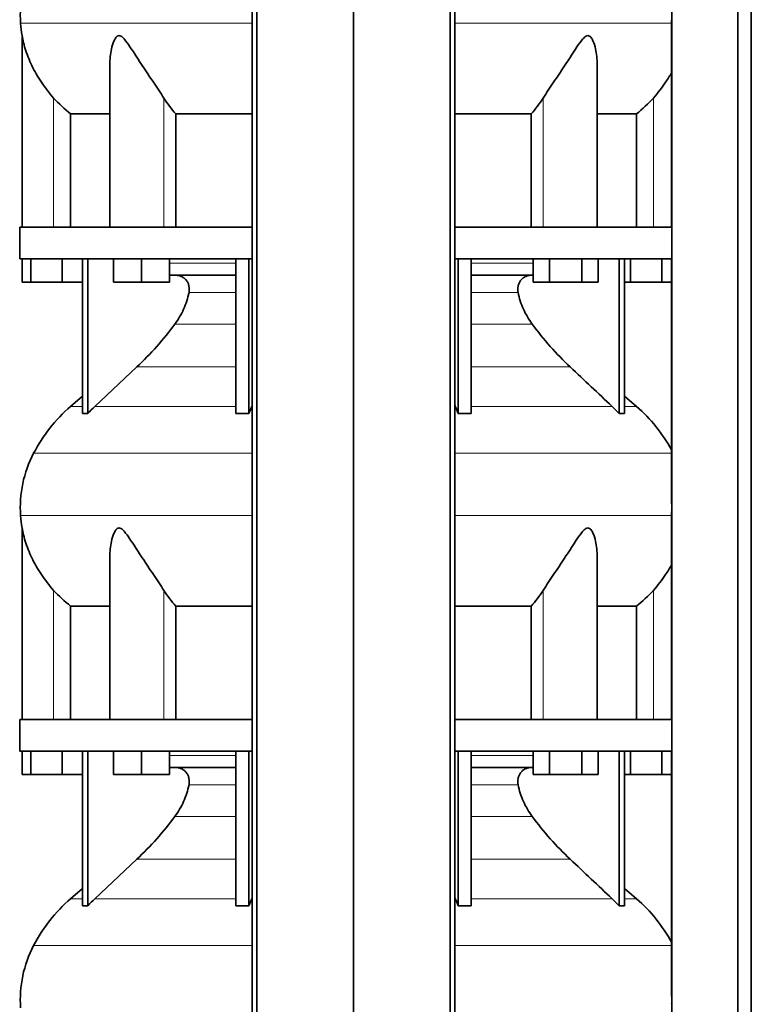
# Model space of a CAD drawing. Header units: millimetres. Extents: x 431 to 1322, y -2196 to 1777.
# Tile 18 of 31: x 438 to 750, y -11 to 409. Entities that reach past the tile are written whole.
import ezdxf

# ---------------------------------------------------------------- set-up
doc = ezdxf.new("R2010")
doc.units = ezdxf.units.MM
doc.layers.add('MID_344-5', color=7, linetype='Continuous')
doc.layers.add('VSI344_DIFFUSORE', color=7, linetype='Continuous')

# ---------------------------------------------------------------- blocks, each defined once
blk = doc.blocks.new('SE')
at = {"layer": 'MID_344-5', "color": 7, "linetype": 'Continuous', "lineweight": 35}
for p, q in [((537.45, 983.32), (537.45, -98.68)), ((539.42, -98.68), (539.42, 983.32)), ((580.65, -98.68), (580.65, 983.32)), ((621.89, -98.68), (621.89, 983.32)), ((623.86, 983.32), (623.86, -98.68)), ((716.52, 983.32), (716.52, -98.68)), ((744.66, -98.68), (744.66, 983.32)), ((750.45, -98.68), (750.45, 983.32)), ((716.45, 408.64), (716.45, 320.32)), ((716.45, 306.82), (716.45, 202.88)), ((716.45, 198.64), (716.45, 110.32)), ((716.45, 96.82), (716.45, -7.12))]:
    blk.add_line(p, q, dxfattribs=at)
at = {"layer": 'VSI344_DIFFUSORE', "color": 4, "linetype": 'Continuous', "lineweight": 9}
for p, q in [((438.52, 407.32), (537.45, 407.32)), ((623.86, 407.32), (716.45, 407.32)), ((452.65, 320.32), (452.65, 375.42)), ((499.69, 320.32), (499.69, 375.42)), ((661.62, 320.32), (661.62, 375.42)), ((708.65, 320.32), (708.65, 375.42)), ((502.14, 305.03), (530.43, 305.03)), ((630.88, 305.03), (657.31, 305.03)), ((530.43, 292.48), (510.43, 292.48)), ((650.88, 292.48), (630.88, 292.48)), ((504.42, 279.02), (530.43, 279.02)), ((630.88, 279.02), (656.89, 279.02)), ((488.16, 260.72), (530.43, 260.72)), ((630.88, 260.72), (673.15, 260.72)), ((464.95, 243.86), (459.86, 243.86)), ((470.24, 243.86), (530.43, 243.86)), ((537.21, 243.86), (537.45, 243.86)), ((623.86, 243.86), (624.09, 243.86)), ((691.07, 243.86), (630.88, 243.86)), ((696.36, 243.86), (701.45, 243.86)), ((537.45, 223.87), (444.08, 223.87)), ((716.45, 223.87), (623.86, 223.87)), ((438.52, 197.32), (537.45, 197.32)), ((623.86, 197.32), (716.45, 197.32)), ((452.65, 110.32), (452.65, 165.42)), ((499.69, 110.32), (499.69, 165.42)), ((661.62, 110.32), (661.62, 165.42)), ((708.65, 110.32), (708.65, 165.42)), ((502.14, 95.03), (530.43, 95.03)), ((630.88, 95.03), (657.31, 95.03)), ((530.43, 82.48), (510.43, 82.48)), ((650.88, 82.48), (630.88, 82.48)), ((504.42, 69.02), (530.43, 69.02)), ((630.88, 69.02), (656.89, 69.02)), ((488.16, 50.72), (530.43, 50.72)), ((630.88, 50.72), (673.15, 50.72)), ((459.86, 33.86), (464.95, 33.86)), ((470.24, 33.86), (530.43, 33.86)), ((537.21, 33.86), (537.45, 33.86)), ((623.86, 33.86), (624.09, 33.86)), ((691.07, 33.86), (630.88, 33.86)), ((701.45, 33.86), (696.36, 33.86)), ((537.45, 13.87), (444.08, 13.87)), ((716.45, 13.87), (623.86, 13.87))]:
    blk.add_line(p, q, dxfattribs=at)
at = {"layer": 'VSI344_DIFFUSORE', "color": 7, "linetype": 'Continuous', "lineweight": 35}
for p, q in [((439.15, 402), (439.15, 320.32)), ((476.64, 389.81), (476.64, 320.32)), ((684.66, 320.32), (684.66, 389.83)), ((459.91, 368.69), (476.64, 368.69)), ((459.91, 320.32), (459.91, 368.69)), ((504.82, 368.69), (537.45, 368.69)), ((504.82, 320.32), (504.82, 368.69)), ((623.86, 368.69), (656.49, 368.69)), ((656.49, 368.69), (656.49, 320.32)), ((684.66, 368.69), (701.4, 368.69)), ((701.4, 368.69), (701.4, 320.32)), ((537.45, 320.32), (438.15, 320.32)), ((438.15, 320.32), (438.15, 306.82)), ((716.51, 320.32), (623.86, 320.32)), ((716.51, 320.32), (716.51, 306.82)), ((537.45, 306.82), (438.15, 306.82)), ((439.27, 296.82), (439.27, 306.82)), ((442.86, 296.82), (442.86, 306.82)), ((456.24, 296.82), (456.24, 306.82)), ((464.95, 240.86), (464.95, 306.82)), ((467.24, 240.86), (467.24, 306.82)), ((478.14, 296.82), (478.14, 306.82)), ((490.14, 296.82), (490.14, 306.82)), ((502.14, 296.82), (502.14, 306.82)), ((530.43, 240.86), (530.43, 306.82)), ((535.97, 240.86), (535.97, 306.82)), ((716.51, 306.82), (623.86, 306.82)), ((625.34, 240.86), (625.34, 306.82)), ((630.88, 240.86), (630.88, 306.82)), ((657.31, 296.82), (657.31, 306.82)), ((664.24, 296.82), (664.24, 306.82)), ((678.09, 296.82), (678.09, 306.82)), ((685.02, 296.82), (685.02, 306.82)), ((694.07, 240.86), (694.07, 306.82)), ((696.36, 240.86), (696.36, 306.82)), ((698.86, 296.82), (698.86, 306.82)), ((712.24, 296.82), (712.24, 306.82)), ((530.43, 299.82), (502.14, 299.82)), ((657.31, 299.82), (630.88, 299.82)), ((442.86, 296.82), (439.27, 296.82)), ((456.24, 296.82), (442.86, 296.82)), ((464.95, 296.82), (456.24, 296.82)), ((490.14, 296.82), (478.14, 296.82)), ((502.14, 296.82), (490.14, 296.82)), ((664.24, 296.82), (657.31, 296.82)), ((678.09, 296.82), (664.24, 296.82)), ((685.02, 296.82), (678.09, 296.82)), ((698.86, 296.82), (696.36, 296.82)), ((712.24, 296.82), (698.86, 296.82)), ((716.45, 296.82), (712.24, 296.82)), ((488.16, 260.72), (470.24, 243.86)), ((464.95, 248.28), (459.86, 243.86)), ((701.45, 243.86), (696.36, 248.28)), ((535.97, 240.86), (537.21, 243.86)), ((691.07, 243.86), (694.07, 240.86)), ((530.43, 240.86), (535.97, 240.86)), ((694.07, 240.86), (696.36, 240.86)), ((439.15, 192), (439.15, 110.32)), ((476.64, 179.81), (476.64, 110.32)), ((684.66, 110.32), (684.66, 179.83)), ((459.91, 158.69), (476.64, 158.69)), ((459.91, 110.32), (459.91, 158.69)), ((504.82, 158.69), (537.45, 158.69)), ((504.82, 110.32), (504.82, 158.69)), ((623.86, 158.69), (656.49, 158.69)), ((656.49, 158.69), (656.49, 110.32)), ((684.66, 158.69), (701.4, 158.69)), ((701.4, 158.69), (701.4, 110.32)), ((537.45, 110.32), (438.15, 110.32)), ((438.15, 110.32), (438.15, 96.82)), ((716.51, 110.32), (623.86, 110.32)), ((716.51, 110.32), (716.51, 96.82)), ((537.45, 96.82), (438.15, 96.82)), ((439.27, 86.82), (439.27, 96.82)), ((442.86, 86.82), (442.86, 96.82)), ((456.24, 86.82), (456.24, 96.82)), ((464.95, 30.86), (464.95, 96.82)), ((467.24, 30.86), (467.24, 96.82)), ((478.14, 86.82), (478.14, 96.82)), ((490.14, 86.82), (490.14, 96.82)), ((502.14, 86.82), (502.14, 96.82)), ((530.43, 30.86), (530.43, 96.82)), ((535.97, 30.86), (535.97, 96.82)), ((716.51, 96.82), (623.86, 96.82)), ((625.34, 30.86), (625.34, 96.82)), ((630.88, 30.86), (630.88, 96.82)), ((657.31, 86.82), (657.31, 96.82)), ((664.24, 86.82), (664.24, 96.82)), ((678.09, 86.82), (678.09, 96.82)), ((685.02, 86.82), (685.02, 96.82)), ((694.07, 30.86), (694.07, 96.82)), ((696.36, 30.86), (696.36, 96.82)), ((698.86, 86.82), (698.86, 96.82)), ((712.24, 86.82), (712.24, 96.82)), ((530.43, 89.82), (502.14, 89.82)), ((657.31, 89.82), (630.88, 89.82)), ((442.86, 86.82), (439.27, 86.82)), ((456.24, 86.82), (442.86, 86.82)), ((464.95, 86.82), (456.24, 86.82)), ((490.14, 86.82), (478.14, 86.82)), ((502.14, 86.82), (490.14, 86.82)), ((664.24, 86.82), (657.31, 86.82)), ((678.09, 86.82), (664.24, 86.82)), ((685.02, 86.82), (678.09, 86.82)), ((698.86, 86.82), (696.36, 86.82)), ((712.24, 86.82), (698.86, 86.82)), ((716.45, 86.82), (712.24, 86.82)), ((488.16, 50.72), (470.24, 33.86)), ((464.95, 38.28), (459.86, 33.86)), ((701.45, 33.86), (696.36, 38.28)), ((535.97, 30.86), (537.21, 33.86)), ((691.07, 33.86), (694.07, 30.86)), ((530.43, 30.86), (535.97, 30.86)), ((694.07, 30.86), (696.36, 30.86))]:
    blk.add_line(p, q, dxfattribs=at)
for centre, radius, start, end in [((488.33, 410.76), 49.92, 152.418, 183.9452), ((491.9, 411), 53.5, 183.9452, 189.6895), ((504.82, 192.14), 68.53, 131, 152.418), ((656.48, 192.14), 68.53, 28.9585, 49), ((488.33, 200.76), 49.92, 152.418, 183.9452), ((491.9, 201), 53.5, 183.9452, 189.6895), ((504.82, -17.86), 68.53, 131, 152.418), ((656.48, -17.86), 68.53, 28.9585, 49), ((488.33, -9.24), 49.92, 152.418, 183.9452)]:
    blk.add_arc(centre, radius, start, end, dxfattribs=at)
for points, knots in [([(452.65, 375.42), (450.72, 377.59), (448.98, 379.83), (445.86, 384.49), (444.5, 386.88), (442.22, 391.65), (441.28, 394.07), (440.18, 397.62), (439.86, 398.79), (439.49, 400.39), (439.38, 400.91), (439.21, 401.73), (439.15, 402.03), (439.15, 402.03)], [0, 0, 0, 0, 0.125, 0.125, 0.25, 0.25, 0.375, 0.375, 0.4375, 0.4375, 0.46875, 0.46875, 0.4987011, 0.4987011, 0.4987011, 0.4987011]), ([(499.69, 375.42), (498.32, 377.59), (496.81, 379.83), (493.67, 384.49), (492.07, 386.88), (488.92, 391.65), (487.38, 394.07), (485.02, 397.62), (484.23, 398.79), (482.97, 400.39), (482.54, 400.91), (481.58, 401.74), (481.04, 402.06), (480.03, 402), (479.59, 401.65), (478.91, 400.79), (478.64, 400.28), (477.93, 398.66), (477.6, 397.5), (476.87, 394.19), (476.64, 391.99), (476.64, 389.81)], [0, 0, 0, 0, 0.125, 0.125, 0.25, 0.25, 0.375, 0.375, 0.4375, 0.4375, 0.46875, 0.46875, 0.5, 0.5, 0.53125, 0.53125, 0.5625, 0.5625, 0.625, 0.625, 0.7389823, 0.7389823, 0.7389823, 0.7389823]), ([(684.66, 389.82), (684.66, 392.02), (684.44, 394.25), (683.68, 397.62), (683.34, 398.79), (682.61, 400.39), (682.33, 400.91), (681.62, 401.74), (681.16, 402.06), (680.13, 402), (679.6, 401.65), (678.67, 400.79), (678.24, 400.28), (676.99, 398.66), (676.21, 397.5), (673.88, 393.99), (672.33, 391.56), (669.18, 386.8), (667.61, 384.46), (664.52, 379.85), (662.98, 377.57), (661.62, 375.42)], [0.2596572, 0.2596572, 0.2596572, 0.2596572, 0.375, 0.375, 0.4375, 0.4375, 0.46875, 0.46875, 0.5, 0.5, 0.53125, 0.53125, 0.5625, 0.5625, 0.625, 0.625, 0.75, 0.75, 0.875, 0.875, 1, 1, 1, 1]), ([(716.51, 386.47), (715.71, 385.02), (714.84, 383.58), (712.35, 379.85), (710.58, 377.57), (708.65, 375.42)], [0.7976886, 0.7976886, 0.7976886, 0.7976886, 0.875, 0.875, 1, 1, 1, 1]), ([(510.43, 292.48), (510.52, 292.92), (510.57, 293.37), (510.57, 294.27), (510.52, 294.71), (510.38, 295.37), (510.33, 295.59), (510.19, 296.02), (510.11, 296.23), (509.84, 296.83), (509.62, 297.21), (509.23, 297.74), (509.09, 297.91), (508.79, 298.22), (508.64, 298.37), (508.32, 298.65), (508.15, 298.78), (507.8, 299.02), (507.61, 299.13), (507.05, 299.42), (506.66, 299.57), (506.06, 299.72), (505.85, 299.76), (505.44, 299.81), (505.23, 299.82), (505.02, 299.82)], [0, 0, 0, 0, 0.125, 0.125, 0.25, 0.25, 0.3125, 0.3125, 0.375, 0.375, 0.5, 0.5, 0.5625, 0.5625, 0.625, 0.625, 0.6875, 0.6875, 0.75, 0.75, 0.875, 0.875, 0.9375, 0.9375, 1, 1, 1, 1]), ([(650.88, 292.48), (650.79, 292.92), (650.74, 293.37), (650.74, 294.27), (650.79, 294.71), (650.93, 295.37), (650.98, 295.59), (651.12, 296.02), (651.2, 296.23), (651.47, 296.83), (651.69, 297.21), (652.08, 297.74), (652.22, 297.91), (652.52, 298.22), (652.67, 298.37), (652.99, 298.65), (653.16, 298.78), (653.51, 299.02), (653.7, 299.13), (654.26, 299.42), (654.65, 299.57), (655.25, 299.72), (655.46, 299.76), (655.87, 299.81), (656.08, 299.82), (656.29, 299.82)], [0, 0, 0, 0, 0.125, 0.125, 0.25, 0.25, 0.3125, 0.3125, 0.375, 0.375, 0.5, 0.5, 0.5625, 0.5625, 0.625, 0.625, 0.6875, 0.6875, 0.75, 0.75, 0.875, 0.875, 0.9375, 0.9375, 1, 1, 1, 1]), ([(504.42, 279.02), (505.87, 280.97), (507.11, 283.09), (508.64, 286.52), (509.09, 287.69), (509.85, 290.06), (510.17, 291.26), (510.43, 292.48)], [0, 0, 0, 0, 0.5, 0.5, 0.75, 0.75, 1, 1, 1, 1]), ([(656.89, 279.02), (655.44, 280.97), (654.2, 283.09), (652.67, 286.52), (652.22, 287.69), (651.46, 290.06), (651.14, 291.26), (650.88, 292.48)], [0, 0, 0, 0, 0.5, 0.5, 0.75, 0.75, 1, 1, 1, 1]), ([(488.16, 260.72), (491.1, 263.49), (493.94, 266.4), (499.39, 272.54), (501.98, 275.73), (504.42, 279.02)], [0, 0, 0, 0, 0.5, 0.5, 1, 1, 1, 1]), ([(673.15, 260.72), (670.21, 263.49), (667.37, 266.4), (661.91, 272.54), (659.33, 275.73), (656.89, 279.02)], [0, 0, 0, 0, 0.5, 0.5, 1, 1, 1, 1]), ([(452.65, 165.42), (450.72, 167.59), (448.98, 169.83), (445.86, 174.49), (444.5, 176.88), (442.22, 181.65), (441.28, 184.07), (440.18, 187.62), (439.86, 188.79), (439.49, 190.39), (439.38, 190.91), (439.21, 191.73), (439.15, 192.03), (439.15, 192.03)], [0, 0, 0, 0, 0.125, 0.125, 0.25, 0.25, 0.375, 0.375, 0.4375, 0.4375, 0.46875, 0.46875, 0.4987011, 0.4987011, 0.4987011, 0.4987011]), ([(499.69, 165.42), (498.32, 167.59), (496.81, 169.83), (493.67, 174.49), (492.07, 176.88), (488.92, 181.65), (487.38, 184.07), (485.02, 187.62), (484.23, 188.79), (482.97, 190.39), (482.54, 190.91), (481.58, 191.74), (481.04, 192.06), (480.03, 192), (479.59, 191.65), (478.91, 190.79), (478.64, 190.28), (477.93, 188.66), (477.6, 187.5), (476.87, 184.19), (476.64, 181.99), (476.64, 179.81)], [0, 0, 0, 0, 0.125, 0.125, 0.25, 0.25, 0.375, 0.375, 0.4375, 0.4375, 0.46875, 0.46875, 0.5, 0.5, 0.53125, 0.53125, 0.5625, 0.5625, 0.625, 0.625, 0.7389823, 0.7389823, 0.7389823, 0.7389823]), ([(684.66, 179.82), (684.66, 182.02), (684.44, 184.25), (683.68, 187.62), (683.34, 188.79), (682.61, 190.39), (682.33, 190.91), (681.62, 191.74), (681.16, 192.06), (680.13, 192), (679.6, 191.65), (678.67, 190.79), (678.24, 190.28), (676.99, 188.66), (676.21, 187.5), (673.88, 183.99), (672.33, 181.56), (669.18, 176.8), (667.61, 174.46), (664.52, 169.85), (662.98, 167.57), (661.62, 165.42)], [0.2596572, 0.2596572, 0.2596572, 0.2596572, 0.375, 0.375, 0.4375, 0.4375, 0.46875, 0.46875, 0.5, 0.5, 0.53125, 0.53125, 0.5625, 0.5625, 0.625, 0.625, 0.75, 0.75, 0.875, 0.875, 1, 1, 1, 1]), ([(716.51, 176.47), (715.71, 175.02), (714.84, 173.58), (712.35, 169.85), (710.58, 167.57), (708.65, 165.42)], [0.7976886, 0.7976886, 0.7976886, 0.7976886, 0.875, 0.875, 1, 1, 1, 1]), ([(510.43, 82.48), (510.52, 82.92), (510.57, 83.37), (510.57, 84.27), (510.52, 84.71), (510.38, 85.37), (510.33, 85.59), (510.19, 86.02), (510.11, 86.23), (509.84, 86.83), (509.62, 87.21), (509.23, 87.74), (509.09, 87.91), (508.79, 88.22), (508.64, 88.37), (508.32, 88.65), (508.15, 88.78), (507.8, 89.02), (507.61, 89.13), (507.05, 89.42), (506.66, 89.57), (506.06, 89.72), (505.85, 89.76), (505.44, 89.81), (505.23, 89.82), (505.02, 89.82)], [0, 0, 0, 0, 0.125, 0.125, 0.25, 0.25, 0.3125, 0.3125, 0.375, 0.375, 0.5, 0.5, 0.5625, 0.5625, 0.625, 0.625, 0.6875, 0.6875, 0.75, 0.75, 0.875, 0.875, 0.9375, 0.9375, 1, 1, 1, 1]), ([(650.88, 82.48), (650.79, 82.92), (650.74, 83.37), (650.74, 84.27), (650.79, 84.71), (650.93, 85.37), (650.98, 85.59), (651.12, 86.02), (651.2, 86.23), (651.47, 86.83), (651.69, 87.21), (652.08, 87.74), (652.22, 87.91), (652.52, 88.22), (652.67, 88.37), (652.99, 88.65), (653.16, 88.78), (653.51, 89.02), (653.7, 89.13), (654.26, 89.42), (654.65, 89.57), (655.25, 89.72), (655.46, 89.76), (655.87, 89.81), (656.08, 89.82), (656.29, 89.82)], [0, 0, 0, 0, 0.125, 0.125, 0.25, 0.25, 0.3125, 0.3125, 0.375, 0.375, 0.5, 0.5, 0.5625, 0.5625, 0.625, 0.625, 0.6875, 0.6875, 0.75, 0.75, 0.875, 0.875, 0.9375, 0.9375, 1, 1, 1, 1]), ([(504.42, 69.02), (505.87, 70.97), (507.11, 73.09), (508.64, 76.52), (509.09, 77.69), (509.85, 80.06), (510.17, 81.26), (510.43, 82.48)], [0, 0, 0, 0, 0.5, 0.5, 0.75, 0.75, 1, 1, 1, 1]), ([(656.89, 69.02), (655.44, 70.97), (654.2, 73.09), (652.67, 76.52), (652.22, 77.69), (651.46, 80.06), (651.14, 81.26), (650.88, 82.48)], [0, 0, 0, 0, 0.5, 0.5, 0.75, 0.75, 1, 1, 1, 1]), ([(488.16, 50.72), (491.1, 53.49), (493.94, 56.4), (499.39, 62.54), (501.98, 65.73), (504.42, 69.02)], [0, 0, 0, 0, 0.5, 0.5, 1, 1, 1, 1]), ([(673.15, 50.72), (670.21, 53.49), (667.37, 56.4), (661.91, 62.54), (659.33, 65.73), (656.89, 69.02)], [0, 0, 0, 0, 0.5, 0.5, 1, 1, 1, 1])]:
    blk.add_open_spline(points, degree=3, knots=knots, dxfattribs=at)
for points in [[(459.91, 368.69), (457.28, 370.71), (454.86, 372.95), (452.65, 375.42)], [(504.82, 368.69), (502.96, 370.71), (501.25, 372.95), (499.69, 375.42)], [(661.62, 375.42), (660.06, 372.95), (658.35, 370.71), (656.49, 368.69)], [(708.65, 375.42), (706.44, 372.95), (704.03, 370.71), (701.4, 368.69)], [(673.15, 260.72), (679.12, 255.1), (685.09, 249.48), (691.07, 243.86)], [(470.24, 243.86), (469.21, 242.9), (468.21, 241.89), (467.24, 240.86)], [(537.21, 243.86), (537.29, 244.04), (537.37, 244.22), (537.45, 244.39)], [(624.09, 243.86), (624.02, 244.04), (623.94, 244.22), (623.86, 244.39)], [(625.34, 240.86), (624.93, 241.89), (624.52, 242.9), (624.09, 243.86)], [(467.24, 240.86), (466.48, 240.9), (465.71, 240.9), (464.95, 240.86)], [(630.88, 240.86), (629.03, 240.9), (627.18, 240.9), (625.34, 240.86)], [(716.45, 202.88), (716.46, 200.68), (716.46, 199.4), (716.45, 199.04)], [(459.91, 158.69), (457.28, 160.71), (454.86, 162.95), (452.65, 165.42)], [(504.82, 158.69), (502.96, 160.71), (501.25, 162.95), (499.69, 165.42)], [(661.62, 165.42), (660.06, 162.95), (658.35, 160.71), (656.49, 158.69)], [(708.65, 165.42), (706.44, 162.95), (704.03, 160.71), (701.4, 158.69)], [(673.15, 50.72), (679.12, 45.1), (685.09, 39.48), (691.07, 33.86)], [(470.24, 33.86), (469.21, 32.9), (468.21, 31.89), (467.24, 30.86)], [(537.21, 33.86), (537.29, 34.04), (537.37, 34.22), (537.45, 34.39)], [(624.09, 33.86), (624.02, 34.04), (623.94, 34.22), (623.86, 34.39)], [(625.34, 30.86), (624.93, 31.89), (624.52, 32.9), (624.09, 33.86)], [(467.24, 30.86), (466.48, 30.9), (465.71, 30.9), (464.95, 30.86)], [(630.88, 30.86), (629.03, 30.9), (627.18, 30.9), (625.34, 30.86)], [(716.45, -7.12), (716.46, -9.32), (716.46, -10.6), (716.45, -10.96)]]:
    blk.add_open_spline(points, degree=3, dxfattribs=at)

msp = doc.modelspace()

# ---------------------------------------------------------------- block references
msp.add_blockref('SE', (0, 0))

doc.saveas('drawing.dxf')
